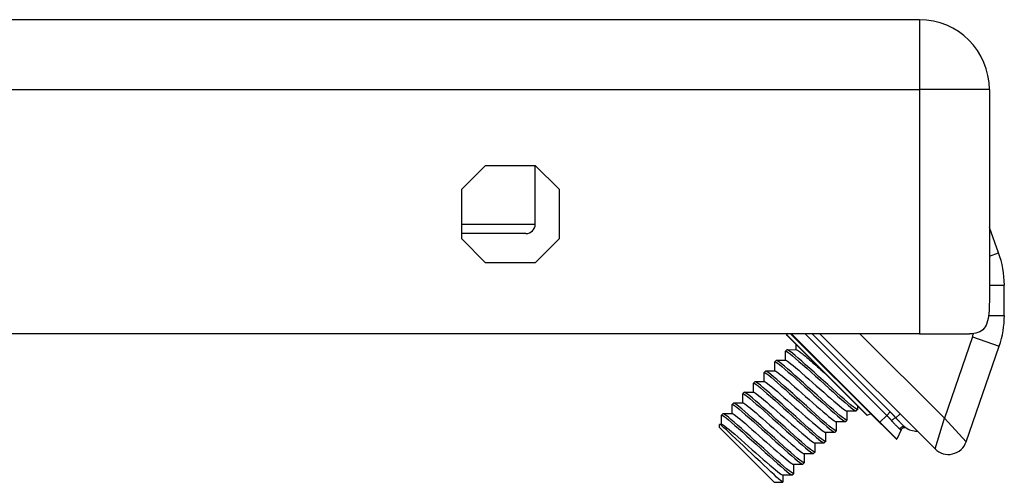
# Model space of a CAD drawing. Header units: inches. Extents: x 1.4 to 22.9, y 1.1 to 12.3.
# Tile 15 of 26: x 3.4 to 5.5, y 11.2 to 12.2. Entities that reach past the tile are written whole.
import ezdxf

# ---------------------------------------------------------------- set-up
doc = ezdxf.new("R2010")
doc.units = ezdxf.units.IN
doc.header["$MEASUREMENT"] = 0
doc.layers.add('Visible Edges(ANSI)', color=7, linetype='Continuous', lineweight=25)
doc.layers.add('Visible Tangent Edges(ANSI)', color=7, linetype='Continuous', lineweight=25)

msp = doc.modelspace()

# ---------------------------------------------------------------- linework, layer by layer
at = {"layer": 'Visible Edges(ANSI)'}
for p, q in [((5.2909, 12.166), (1.5029, 12.166)), ((5.4369, 12.02), (5.4369, 11.612)), ((4.3354, 11.8119), (4.385, 11.8615)), ((4.385, 11.8615), (4.4888, 11.8615)), ((4.4887, 11.739), (4.4887, 11.8615)), ((4.4888, 11.8615), (4.5384, 11.8119)), ((4.3354, 11.7081), (4.3354, 11.8119)), ((4.5384, 11.8119), (4.5384, 11.7081)), ((4.469, 11.7193), (4.3354, 11.7193)), ((5.4561, 11.6792), (5.4369, 11.7321)), ((4.385, 11.6585), (4.3354, 11.7081)), ((4.5384, 11.7081), (4.4888, 11.6585)), ((4.4888, 11.6585), (4.385, 11.6585)), ((5.468, 11.5484), (5.468, 11.6118)), ((5.2909, 11.51), (1.5029, 11.51)), ((5.0137, 11.5076), (5.0147, 11.51)), ((5.0137, 11.5072), (5.181, 11.3399)), ((5.0216, 11.51), (5.2106, 11.3211)), ((5.2079, 11.3249), (5.0228, 11.51)), ((5.0829, 11.51), (5.3234, 11.2695)), ((5.2909, 11.51), (5.3954, 11.51)), ((5.0113, 11.4546), (5.0113, 11.4737)), ((5.0114, 11.474), (5.0142, 11.4767)), ((5.0144, 11.4768), (5.034, 11.4769)), ((5.0335, 11.4769), (5.0335, 11.4874)), ((5.3885, 11.2845), (5.4573, 11.4843)), ((4.989, 11.4323), (4.989, 11.4514)), ((4.9891, 11.4517), (4.9919, 11.4545)), ((4.9922, 11.4546), (5.0117, 11.4546)), ((4.9667, 11.41), (4.9667, 11.4291)), ((4.9668, 11.4294), (4.9696, 11.4322)), ((4.9699, 11.4323), (4.9894, 11.4323)), ((4.9446, 11.4071), (4.9473, 11.4099)), ((4.9476, 11.41), (4.9672, 11.41)), ((4.9445, 11.3878), (4.9445, 11.4069)), ((4.9222, 11.3655), (4.9222, 11.3846)), ((4.9223, 11.3849), (4.9251, 11.3877)), ((4.9253, 11.3878), (4.9449, 11.3878)), ((4.8999, 11.3432), (4.8999, 11.3623)), ((4.9, 11.3626), (4.9028, 11.3654)), ((4.9031, 11.3655), (4.9226, 11.3655)), ((5.1586, 11.3486), (5.1391, 11.3486)), ((5.1395, 11.3486), (5.1395, 11.3295)), ((5.1589, 11.3487), (5.1617, 11.3515)), ((5.1618, 11.3591), (5.1618, 11.3517)), ((4.8776, 11.321), (4.8777, 11.3401)), ((4.8777, 11.3403), (4.8805, 11.3431)), ((4.8808, 11.3432), (4.9003, 11.3432)), ((5.1364, 11.3263), (5.1168, 11.3263)), ((5.1173, 11.3263), (5.1173, 11.3072)), ((5.1366, 11.3264), (5.1394, 11.3292)), ((5.1814, 11.3398), (5.1888, 11.3429)), ((4.8736, 11.3139), (4.8736, 11.3208)), ((4.9877, 11.1997), (4.8736, 11.3139)), ((4.8737, 11.3209), (4.8781, 11.321)), ((5.1144, 11.3041), (5.1172, 11.3069)), ((5.2079, 11.3249), (5.2431, 11.2898)), ((5.2111, 11.321), (5.2115, 11.3213)), ((5.2527, 11.3093), (5.2437, 11.2899)), ((5.1141, 11.3041), (5.0946, 11.304)), ((5.095, 11.304), (5.095, 11.2849)), ((5.0918, 11.2818), (5.0723, 11.2818)), ((5.0727, 11.2818), (5.0727, 11.2627)), ((5.0921, 11.2819), (5.0949, 11.2847)), ((5.0696, 11.2595), (5.05, 11.2595)), ((5.0505, 11.2595), (5.0504, 11.2404)), ((5.0698, 11.2596), (5.0726, 11.2624)), ((5.0473, 11.2372), (5.0278, 11.2372)), ((5.0282, 11.2372), (5.0282, 11.2181)), ((5.0476, 11.2373), (5.0503, 11.2401)), ((5.025, 11.215), (5.0055, 11.215)), ((5.0059, 11.215), (5.0059, 11.1998)), ((5.0253, 11.2151), (5.0281, 11.2178)), ((4.9877, 11.1997), (5.0058, 11.1997))]:
    msp.add_line(p, q, dxfattribs=at)
at = {"layer": 'Visible Edges(ANSI)', "flags": 128}
for points in [[(5.4369, 11.612), (5.4369, 11.6051), (5.4369, 11.5981), (5.4369, 11.5912), (5.4369, 11.5843), (5.4368, 11.5775), (5.4366, 11.5709), (5.4364, 11.5645), (5.4361, 11.5584), (5.4356, 11.5525), (5.435, 11.5469), (5.4341, 11.5417), (5.4331, 11.5368), (5.4317, 11.5323), (5.4302, 11.5283), (5.4283, 11.5247), (5.426, 11.5214), (5.4233, 11.5185), (5.4203, 11.516), (5.4168, 11.514), (5.413, 11.5124), (5.4089, 11.5113), (5.4046, 11.5106), (5.4001, 11.5102), (5.3954, 11.51)], [(5.0113, 11.4737), (5.0119, 11.474), (5.0137, 11.4732), (5.0167, 11.4711), (5.0208, 11.4679), (5.026, 11.4637), (5.0322, 11.4585), (5.0392, 11.4524), (5.047, 11.4455), (5.0555, 11.4379), (5.0645, 11.4299), (5.0738, 11.4216), (5.0833, 11.413), (5.0928, 11.4044), (5.1022, 11.3959), (5.1113, 11.3878), (5.12, 11.38), (5.1281, 11.3729), (5.1355, 11.3665), (5.142, 11.3609), (5.1476, 11.3562), (5.1521, 11.3526), (5.1556, 11.3501), (5.1578, 11.3488), (5.1589, 11.3487)], [(5.1618, 11.3517), (5.1612, 11.3514), (5.1594, 11.3523), (5.1564, 11.3543), (5.1523, 11.3575), (5.1471, 11.3617), (5.1409, 11.367), (5.1339, 11.3731), (5.126, 11.38), (5.1176, 11.3875), (5.1086, 11.3955), (5.0993, 11.4039), (5.0898, 11.4124), (5.0803, 11.421), (5.0709, 11.4295), (5.0617, 11.4377), (5.0531, 11.4454), (5.045, 11.4525), (5.0376, 11.459), (5.0311, 11.4646), (5.0255, 11.4692), (5.0209, 11.4728), (5.0175, 11.4753), (5.0152, 11.4766), (5.0142, 11.4767)], [(5.034, 11.4768), (5.0345, 11.4767), (5.0352, 11.4764), (5.0362, 11.4759), (5.0373, 11.4752), (5.0386, 11.4743), (5.0402, 11.4732), (5.0419, 11.4719), (5.0438, 11.4704), (5.0458, 11.4688), (5.0481, 11.467), (5.0504, 11.465), (5.053, 11.4629), (5.0557, 11.4606), (5.0585, 11.4582), (5.0615, 11.4556), (5.0646, 11.4529), (5.0678, 11.4501), (5.0711, 11.4473), (5.0745, 11.4443), (5.078, 11.4412), (5.0815, 11.4381), (5.0851, 11.435), (5.0887, 11.4318), (5.0924, 11.4285)], [(4.989, 11.4514), (4.9896, 11.4518), (4.9914, 11.4509), (4.9944, 11.4488), (4.9985, 11.4457), (5.0037, 11.4414), (5.0099, 11.4362), (5.0169, 11.4301), (5.0248, 11.4232), (5.0332, 11.4157), (5.0422, 11.4077), (5.0515, 11.3993), (5.061, 11.3907), (5.0705, 11.3821), (5.0799, 11.3737), (5.0891, 11.3655), (5.0977, 11.3578), (5.1058, 11.3506), (5.1132, 11.3442), (5.1197, 11.3386), (5.1253, 11.334), (5.1299, 11.3304), (5.1333, 11.3279), (5.1356, 11.3265), (5.1366, 11.3264)], [(5.1395, 11.3295), (5.1389, 11.3291), (5.1371, 11.33), (5.1341, 11.332), (5.13, 11.3352), (5.1248, 11.3395), (5.1186, 11.3447), (5.1116, 11.3508), (5.1038, 11.3577), (5.0953, 11.3652), (5.0863, 11.3732), (5.077, 11.3816), (5.0675, 11.3902), (5.058, 11.3987), (5.0486, 11.4072), (5.0395, 11.4154), (5.0308, 11.4231), (5.0227, 11.4303), (5.0153, 11.4367), (5.0088, 11.4423), (5.0032, 11.4469), (4.9987, 11.4505), (4.9952, 11.453), (4.993, 11.4543), (4.9919, 11.4545)], [(5.0117, 11.4546), (5.0131, 11.4541), (5.0153, 11.4527), (5.0185, 11.4505), (5.0224, 11.4474), (5.0272, 11.4435), (5.0327, 11.439), (5.0388, 11.4337), (5.0454, 11.428), (5.0525, 11.4218), (5.06, 11.4152), (5.0676, 11.4085), (5.0754, 11.4016), (5.0832, 11.3947), (5.0909, 11.3879), (5.0983, 11.3814), (5.1054, 11.3752), (5.112, 11.3694), (5.1181, 11.3642), (5.1236, 11.3596), (5.1284, 11.3557), (5.1323, 11.3527), (5.1355, 11.3504), (5.1377, 11.3491), (5.1391, 11.3486)], [(4.9667, 11.4291), (4.9673, 11.4295), (4.9691, 11.4286), (4.9721, 11.4266), (4.9763, 11.4234), (4.9814, 11.4192), (4.9876, 11.4139), (4.9947, 11.4078), (5.0025, 11.4009), (5.011, 11.3934), (5.0199, 11.3854), (5.0292, 11.377), (5.0387, 11.3685), (5.0483, 11.3599), (5.0577, 11.3514), (5.0668, 11.3432), (5.0755, 11.3355), (5.0836, 11.3283), (5.0909, 11.3219), (5.0975, 11.3163), (5.1031, 11.3117), (5.1076, 11.3081), (5.111, 11.3056), (5.1133, 11.3043), (5.1144, 11.3041)], [(5.1173, 11.3072), (5.1166, 11.3069), (5.1148, 11.3077), (5.1119, 11.3098), (5.1077, 11.3129), (5.1026, 11.3172), (5.0964, 11.3224), (5.0893, 11.3285), (5.0815, 11.3354), (5.073, 11.3429), (5.0641, 11.351), (5.0548, 11.3593), (5.0452, 11.3679), (5.0357, 11.3765), (5.0263, 11.3849), (5.0172, 11.3931), (5.0085, 11.4008), (5.0004, 11.408), (4.9931, 11.4144), (4.9865, 11.42), (4.9809, 11.4247), (4.9764, 11.4283), (4.973, 11.4307), (4.9707, 11.4321), (4.9696, 11.4322)], [(4.9894, 11.4323), (4.9908, 11.4318), (4.9931, 11.4305), (4.9962, 11.4282), (5.0002, 11.4251), (5.0049, 11.4213), (5.0104, 11.4167), (5.0165, 11.4115), (5.0232, 11.4057), (5.0302, 11.3995), (5.0377, 11.393), (5.0453, 11.3862), (5.0531, 11.3793), (5.0609, 11.3724), (5.0686, 11.3656), (5.076, 11.3591), (5.0831, 11.3529), (5.0898, 11.3471), (5.0959, 11.3419), (5.1013, 11.3373), (5.1061, 11.3335), (5.1101, 11.3304), (5.1132, 11.3282), (5.1155, 11.3268), (5.1168, 11.3263)], [(5.095, 11.2849), (5.0944, 11.2846), (5.0926, 11.2855), (5.0896, 11.2875), (5.0855, 11.2907), (5.0803, 11.2949), (5.0741, 11.3001), (5.067, 11.3063), (5.0592, 11.3131), (5.0508, 11.3207), (5.0418, 11.3287), (5.0325, 11.3371), (5.023, 11.3456), (5.0134, 11.3542), (5.004, 11.3627), (4.9949, 11.3708), (4.9862, 11.3786), (4.9782, 11.3857), (4.9708, 11.3922), (4.9642, 11.3977), (4.9587, 11.4024), (4.9541, 11.406), (4.9507, 11.4085), (4.9484, 11.4098), (4.9473, 11.4099)], [(4.9672, 11.41), (4.9685, 11.4095), (4.9708, 11.4082), (4.9739, 11.406), (4.9779, 11.4029), (4.9827, 11.399), (4.9881, 11.3944), (4.9942, 11.3892), (5.0009, 11.3835), (5.008, 11.3772), (5.0154, 11.3707), (5.0231, 11.3639), (5.0309, 11.357), (5.0386, 11.3501), (5.0463, 11.3434), (5.0537, 11.3368), (5.0608, 11.3306), (5.0675, 11.3249), (5.0736, 11.3196), (5.0791, 11.3151), (5.0838, 11.3112), (5.0878, 11.3081), (5.0909, 11.3059), (5.0932, 11.3045), (5.0946, 11.3041)], [(4.9445, 11.4069), (4.9451, 11.4072), (4.9469, 11.4063), (4.9499, 11.4043), (4.954, 11.4011), (4.9592, 11.3969), (4.9653, 11.3917), (4.9724, 11.3855), (4.9802, 11.3787), (4.9887, 11.3711), (4.9977, 11.3631), (5.007, 11.3547), (5.0165, 11.3462), (5.026, 11.3376), (5.0354, 11.3291), (5.0445, 11.321), (5.0532, 11.3132), (5.0613, 11.3061), (5.0687, 11.2996), (5.0752, 11.2941), (5.0808, 11.2894), (5.0853, 11.2858), (5.0888, 11.2833), (5.091, 11.282), (5.0921, 11.2819)], [(4.9222, 11.3846), (4.9228, 11.3849), (4.9246, 11.3841), (4.9276, 11.382), (4.9317, 11.3789), (4.9369, 11.3746), (4.9431, 11.3694), (4.9501, 11.3633), (4.958, 11.3564), (4.9664, 11.3489), (4.9754, 11.3408), (4.9847, 11.3325), (4.9942, 11.3239), (5.0037, 11.3153), (5.0131, 11.3069), (5.0223, 11.2987), (5.0309, 11.291), (5.039, 11.2838), (5.0464, 11.2774), (5.0529, 11.2718), (5.0585, 11.2671), (5.0631, 11.2635), (5.0665, 11.2611), (5.0688, 11.2597), (5.0698, 11.2596)], [(5.0727, 11.2627), (5.0721, 11.2623), (5.0703, 11.2632), (5.0673, 11.2652), (5.0632, 11.2684), (5.058, 11.2726), (5.0518, 11.2779), (5.0448, 11.284), (5.0369, 11.2909), (5.0285, 11.2984), (5.0195, 11.3064), (5.0102, 11.3148), (5.0007, 11.3233), (4.9912, 11.3319), (4.9818, 11.3404), (4.9727, 11.3486), (4.964, 11.3563), (4.9559, 11.3635), (4.9485, 11.3699), (4.942, 11.3755), (4.9364, 11.3801), (4.9318, 11.3837), (4.9284, 11.3862), (4.9261, 11.3875), (4.9251, 11.3877)], [(4.9449, 11.3877), (4.9462, 11.3873), (4.9485, 11.3859), (4.9517, 11.3837), (4.9556, 11.3806), (4.9604, 11.3767), (4.9659, 11.3721), (4.972, 11.3669), (4.9786, 11.3612), (4.9857, 11.355), (4.9931, 11.3484), (5.0008, 11.3417), (5.0086, 11.3348), (5.0164, 11.3279), (5.024, 11.3211), (5.0315, 11.3146), (5.0386, 11.3084), (5.0452, 11.3026), (5.0513, 11.2974), (5.0568, 11.2928), (5.0615, 11.289), (5.0655, 11.2859), (5.0687, 11.2836), (5.0709, 11.2822), (5.0723, 11.2818)], [(4.8999, 11.3623), (4.9005, 11.3627), (4.9023, 11.3618), (4.9053, 11.3598), (4.9094, 11.3566), (4.9146, 11.3523), (4.9208, 11.3471), (4.9279, 11.341), (4.9357, 11.3341), (4.9442, 11.3266), (4.9531, 11.3186), (4.9624, 11.3102), (4.9719, 11.3016), (4.9815, 11.2931), (4.9909, 11.2846), (5, 11.2764), (5.0087, 11.2687), (5.0168, 11.2615), (5.0241, 11.2551), (5.0307, 11.2495), (5.0362, 11.2449), (5.0408, 11.2413), (5.0442, 11.2388), (5.0465, 11.2375), (5.0476, 11.2373)], [(5.0504, 11.2404), (5.0498, 11.24), (5.048, 11.2409), (5.045, 11.243), (5.0409, 11.2461), (5.0357, 11.2504), (5.0296, 11.2556), (5.0225, 11.2617), (5.0147, 11.2686), (5.0062, 11.2761), (4.9972, 11.2841), (4.9879, 11.2925), (4.9784, 11.3011), (4.9689, 11.3097), (4.9595, 11.3181), (4.9504, 11.3263), (4.9417, 11.334), (4.9336, 11.3412), (4.9262, 11.3476), (4.9197, 11.3532), (4.9141, 11.3578), (4.9096, 11.3614), (4.9061, 11.3639), (4.9039, 11.3653), (4.9028, 11.3654)], [(4.9226, 11.3655), (4.924, 11.365), (4.9262, 11.3636), (4.9294, 11.3614), (4.9334, 11.3583), (4.9381, 11.3545), (4.9436, 11.3499), (4.9497, 11.3447), (4.9563, 11.3389), (4.9634, 11.3327), (4.9709, 11.3262), (4.9785, 11.3194), (4.9863, 11.3125), (4.9941, 11.3056), (5.0018, 11.2988), (5.0092, 11.2923), (5.0163, 11.2861), (5.0229, 11.2803), (5.029, 11.2751), (5.0345, 11.2705), (5.0393, 11.2667), (5.0433, 11.2636), (5.0464, 11.2613), (5.0486, 11.26), (5.05, 11.2595)], [(4.8777, 11.3401), (4.8783, 11.3404), (4.8801, 11.3395), (4.883, 11.3375), (4.8872, 11.3343), (4.8924, 11.3301), (4.8985, 11.3248), (4.9056, 11.3187), (4.9134, 11.3118), (4.9219, 11.3043), (4.9308, 11.2963), (4.9402, 11.2879), (4.9497, 11.2794), (4.9592, 11.2708), (4.9686, 11.2623), (4.9777, 11.2541), (4.9864, 11.2464), (4.9945, 11.2393), (5.0019, 11.2328), (5.0084, 11.2272), (5.014, 11.2226), (5.0185, 11.219), (5.0219, 11.2165), (5.0242, 11.2152), (5.0253, 11.2151)], [(5.0282, 11.2181), (5.0276, 11.2178), (5.0258, 11.2186), (5.0228, 11.2207), (5.0187, 11.2239), (5.0135, 11.2281), (5.0073, 11.2333), (5.0002, 11.2394), (4.9924, 11.2463), (4.9839, 11.2539), (4.975, 11.2619), (4.9657, 11.2702), (4.9562, 11.2788), (4.9466, 11.2874), (4.9372, 11.2959), (4.9281, 11.304), (4.9194, 11.3118), (4.9113, 11.3189), (4.904, 11.3253), (4.8974, 11.3309), (4.8919, 11.3356), (4.8873, 11.3392), (4.8839, 11.3417), (4.8816, 11.343), (4.8805, 11.3431)], [(4.9003, 11.3432), (4.9017, 11.3427), (4.904, 11.3414), (4.9071, 11.3391), (4.9111, 11.336), (4.9158, 11.3322), (4.9213, 11.3276), (4.9274, 11.3224), (4.9341, 11.3166), (4.9412, 11.3104), (4.9486, 11.3039), (4.9563, 11.2971), (4.964, 11.2902), (4.9718, 11.2833), (4.9795, 11.2766), (4.9869, 11.27), (4.994, 11.2638), (5.0007, 11.2581), (5.0068, 11.2529), (5.0123, 11.2483), (5.017, 11.2444), (5.021, 11.2413), (5.0241, 11.2391), (5.0264, 11.2377), (5.0277, 11.2372)], [(5.0059, 11.1998), (5.0054, 11.1999), (5.0037, 11.2011), (5.0011, 11.2033), (4.9974, 11.2065), (4.9927, 11.2107), (4.9872, 11.2158), (4.9808, 11.2217), (4.9738, 11.2283), (4.9661, 11.2355), (4.958, 11.2432), (4.9495, 11.2511), (4.9409, 11.2593), (4.9322, 11.2675), (4.9237, 11.2756), (4.9154, 11.2834), (4.9075, 11.2908), (4.9002, 11.2976), (4.8935, 11.3038), (4.8877, 11.3092), (4.8827, 11.3136), (4.8788, 11.3171), (4.8759, 11.3195), (4.8741, 11.3208), (4.8736, 11.3208)], [(4.8781, 11.3209), (4.8795, 11.3205), (4.8817, 11.3191), (4.8848, 11.3169), (4.8888, 11.3138), (4.8936, 11.3099), (4.8991, 11.3053), (4.9052, 11.3001), (4.9118, 11.2944), (4.9189, 11.2882), (4.9263, 11.2816), (4.934, 11.2748), (4.9418, 11.2679), (4.9496, 11.2611), (4.9572, 11.2543), (4.9647, 11.2477), (4.9717, 11.2416), (4.9784, 11.2358), (4.9845, 11.2306), (4.99, 11.226), (4.9947, 11.2221), (4.9987, 11.2191), (5.0018, 11.2168), (5.0041, 11.2154), (5.0055, 11.215)]]:
    msp.add_lwpolyline(points, dxfattribs=at)
at = {"layer": 'Visible Edges(ANSI)'}
for centre, radius, start, end in [((5.2909, 12.02), 0.146, 0, 90), ((4.469, 11.739), 0.0197, 270, 0), ((5.2712, 11.6118), 0.1969, 0, 20), ((5.2712, 11.5484), 0.1969, 341, 0), ((5.014, 11.5075), 0.000394, 157.6806, 225), ((5.1813, 11.3402), 0.000394, 225, 292.3194), ((5.2109, 11.3213), 0.000394, 225, 305), ((5.2599, 11.3059), 0.00787, 58.2031, 155), ((5.2848, 11.3461), 0.0394, 233.5837, 272.0154), ((5.2434, 11.2901), 0.000394, 225, 335), ((5.3513, 11.2973), 0.0394, 225, 341)]:
    msp.add_arc(centre, radius, start, end, dxfattribs=at)
at = {"layer": 'Visible Tangent Edges(ANSI)'}
for p, q in [((5.2909, 12.166), (5.2909, 12.02)), ((1.5029, 12.02), (5.2909, 12.02)), ((5.4369, 12.02), (5.2909, 12.02)), ((5.2909, 12.02), (5.2909, 11.51)), ((4.3354, 11.739), (4.4887, 11.739)), ((5.4369, 11.6722), (5.4561, 11.6792)), ((5.4369, 11.6118), (5.468, 11.6118)), ((5.4352, 11.5484), (5.468, 11.5484)), ((5.0137, 11.5076), (5.1814, 11.3398)), ((5.0221, 11.51), (5.2111, 11.321)), ((5.2083, 11.3253), (5.0236, 11.51)), ((5.052, 11.51), (5.2225, 11.3395)), ((5.2298, 11.3468), (5.0666, 11.51)), ((5.3429, 11.3335), (5.1664, 11.51)), ((5.4014, 11.5035), (5.3429, 11.3335)), ((5.4014, 11.5035), (5.4573, 11.4843)), ((5.2225, 11.3395), (5.2298, 11.3468)), ((5.2225, 11.3395), (5.2083, 11.3253)), ((5.2418, 11.3341), (5.2503, 11.3426)), ((5.3234, 11.2695), (5.3429, 11.3335)), ((5.3429, 11.3335), (5.3885, 11.2845)), ((5.2079, 11.3249), (5.2083, 11.3253)), ((5.2083, 11.3253), (5.2437, 11.2899))]:
    msp.add_line(p, q, dxfattribs=at)
at = {"layer": 'Visible Tangent Edges(ANSI)', "flags": 128}
for points in [[(5.2418, 11.3341), (5.2414, 11.3346), (5.2409, 11.3352), (5.2404, 11.3357), (5.2399, 11.3362), (5.2395, 11.3367), (5.239, 11.3373), (5.2385, 11.3378), (5.238, 11.3383), (5.2375, 11.3389), (5.237, 11.3394), (5.2365, 11.3399), (5.236, 11.3405), (5.2355, 11.341), (5.235, 11.3415), (5.2345, 11.3421), (5.234, 11.3426), (5.2335, 11.3431), (5.2329, 11.3437), (5.2324, 11.3442), (5.2319, 11.3447), (5.2314, 11.3452), (5.2309, 11.3458), (5.2304, 11.3463), (5.2298, 11.3468)], [(5.2225, 11.3395), (5.223, 11.3391), (5.2234, 11.3386), (5.2238, 11.3382), (5.2243, 11.3377), (5.2247, 11.3372), (5.2252, 11.3368), (5.2256, 11.3363), (5.226, 11.3359), (5.2264, 11.3354), (5.2269, 11.335), (5.2273, 11.3345), (5.2277, 11.334), (5.2282, 11.3336), (5.2286, 11.3331), (5.229, 11.3327), (5.2294, 11.3322), (5.2298, 11.3317), (5.2302, 11.3313), (5.2306, 11.3308), (5.231, 11.3304), (5.2314, 11.3299), (5.2318, 11.3294), (5.2322, 11.329), (5.2326, 11.3285)], [(5.2326, 11.3285), (5.2335, 11.3275), (5.2344, 11.3265), (5.2353, 11.3255), (5.2362, 11.3245), (5.2371, 11.3236), (5.238, 11.3226), (5.2388, 11.3217), (5.2397, 11.3209), (5.2405, 11.32), (5.2413, 11.3192), (5.242, 11.3184), (5.2428, 11.3176), (5.2435, 11.3169), (5.2442, 11.3162), (5.2449, 11.3155), (5.2456, 11.3148), (5.2462, 11.3142), (5.2469, 11.3136), (5.2474, 11.3131), (5.248, 11.3126), (5.2485, 11.3121), (5.2491, 11.3117), (5.2495, 11.3113), (5.25, 11.311)], [(5.2614, 11.3144), (5.261, 11.3147), (5.2605, 11.3151), (5.2599, 11.3156), (5.2594, 11.3161), (5.2588, 11.3166), (5.2581, 11.3172), (5.2575, 11.3179), (5.2568, 11.3186), (5.256, 11.3193), (5.2553, 11.3201), (5.2544, 11.3209), (5.2536, 11.3217), (5.2527, 11.3226), (5.2518, 11.3235), (5.2509, 11.3245), (5.25, 11.3255), (5.249, 11.3265), (5.248, 11.3275), (5.247, 11.3286), (5.246, 11.3296), (5.245, 11.3307), (5.2439, 11.3318), (5.2429, 11.333), (5.2418, 11.3341)], [(5.25, 11.311), (5.2502, 11.3108), (5.2504, 11.3107), (5.2506, 11.3106), (5.2508, 11.3104), (5.251, 11.3103), (5.2512, 11.3102), (5.2513, 11.3101), (5.2515, 11.31), (5.2517, 11.3099), (5.2518, 11.3098), (5.2519, 11.3097), (5.252, 11.3097), (5.2522, 11.3096), (5.2523, 11.3095), (5.2523, 11.3095), (5.2524, 11.3094), (5.2525, 11.3094), (5.2526, 11.3094), (5.2526, 11.3093), (5.2527, 11.3093), (5.2527, 11.3093), (5.2527, 11.3093), (5.2527, 11.3093), (5.2527, 11.3093)]]:
    msp.add_lwpolyline(points, dxfattribs=at)
at = {"layer": 'Visible Tangent Edges(ANSI)'}
msp.add_arc((5.2712, 11.5484), 0.1378, 341, 344.0256, dxfattribs=at)
for centre, major_axis, ratio, start_param, end_param in [((5.2364, 11.3286), (0.00588, 0.00523), 0.327273, 0.177414, 1.939623), ((5.2567, 11.3081), (0.00467, 0.00634), 0.926966, 0, 1.781416)]:
    msp.add_ellipse(centre, major_axis=major_axis, ratio=ratio, start_param=start_param, end_param=end_param, dxfattribs=at)

doc.saveas('drawing.dxf')
